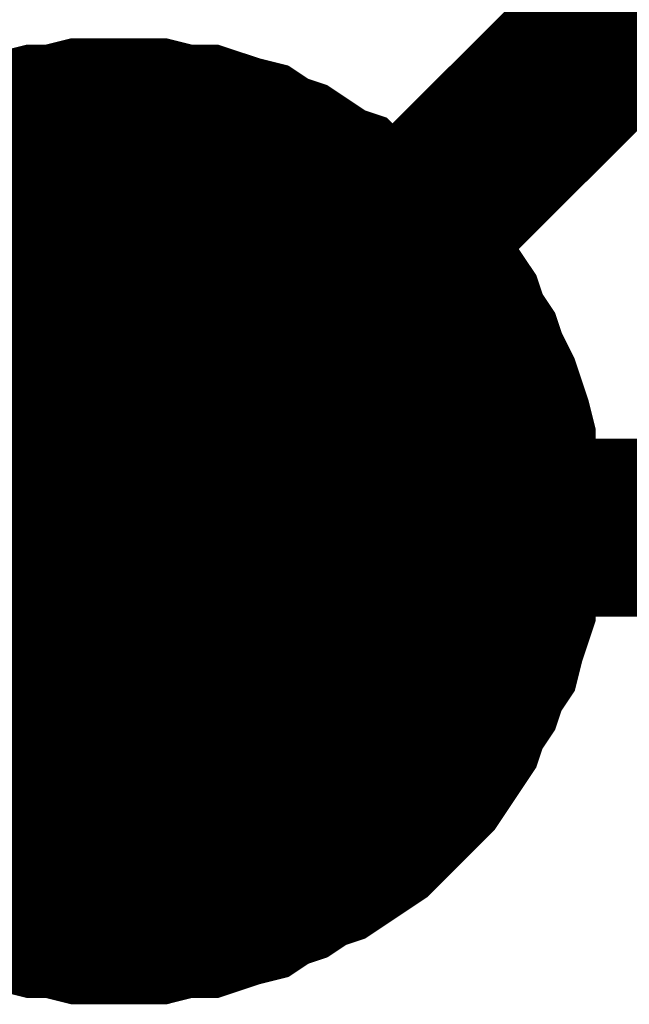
# Model space of a CAD drawing. Extents: x 0 to 22, y 0 to 17.
# Tile 38 of 58: x 12.4933 to 12.5337, y 11.1679 to 11.2332. Entities that reach past the tile are written whole.
import ezdxf

# ---------------------------------------------------------------- set-up
doc = ezdxf.new("R2010")
doc.units = 0
doc.layers.add('SHEET', color=255, linetype='CONTINUOUS')

msp = doc.modelspace()

# ---------------------------------------------------------------- linework, layer by layer
at = {"layer": 'SHEET'}
for points, const_width in [([(12.499886, 11.199499), (15.099856, 11.199499), (15.099856, 11.399833)], 0.0118), ([(12.499886, 11.199917), (12.600046, 11.299666)], 0.0118), ([(12.491122, 11.228715), (12.492374, 11.229132), (12.494044, 11.229549), (12.495296, 11.229549), (12.496965, 11.229967), (12.498217, 11.229967), (12.499886, 11.229967)], 0.0039), ([(12.491122, 11.228715), (12.492374, 11.229132), (12.494044, 11.229549), (12.495296, 11.229549), (12.496965, 11.229967), (12.498217, 11.229967), (12.499886, 11.229967)], 0.0039), ([(12.491122, 11.228715), (12.492374, 11.229132), (12.494044, 11.229549), (12.495296, 11.229549), (12.496965, 11.229967), (12.498217, 11.229967), (12.499886, 11.229967)], 0.0039), ([(12.491122, 11.228715), (12.492374, 11.229132), (12.494044, 11.229549), (12.495296, 11.229549), (12.496965, 11.229967), (12.498217, 11.229967), (12.499886, 11.229967)], 0.0039), ([(12.491122, 11.228715), (12.492374, 11.229132), (12.494044, 11.229549), (12.495296, 11.229549), (12.496965, 11.229967), (12.498217, 11.229967), (12.499886, 11.229967)], 0.0039), ([(12.491122, 11.228715), (12.492374, 11.229132), (12.494044, 11.229549), (12.495296, 11.229549), (12.496965, 11.229967), (12.498217, 11.229967), (12.499886, 11.229967)], 0.0039), ([(12.491122, 11.228715), (12.492374, 11.229132), (12.494044, 11.229549), (12.495296, 11.229549), (12.496965, 11.229967), (12.498217, 11.229967), (12.499886, 11.229967)], 0.0039), ([(12.491122, 11.228715), (12.492374, 11.229132), (12.494044, 11.229549), (12.495296, 11.229549), (12.496965, 11.229967), (12.498217, 11.229967), (12.499886, 11.229967)], 0.0039), ([(12.491122, 11.228715), (12.492374, 11.229132), (12.494044, 11.229549), (12.495296, 11.229549), (12.496965, 11.229967), (12.498217, 11.229967), (12.499886, 11.229967)], 0.0039), ([(12.491122, 11.228715), (12.492374, 11.229132), (12.494044, 11.229549), (12.495296, 11.229549), (12.496965, 11.229967), (12.498217, 11.229967), (12.499886, 11.229967)], 0.0039), ([(12.491122, 11.228715), (12.492374, 11.229132), (12.494044, 11.229549), (12.495296, 11.229549), (12.496965, 11.229967), (12.498217, 11.229967), (12.499886, 11.229967)], 0.0039), ([(12.491122, 11.228715), (12.492374, 11.229132), (12.494044, 11.229549), (12.495296, 11.229549), (12.496965, 11.229967), (12.498217, 11.229967), (12.499886, 11.229967)], 0.0039), ([(12.491122, 11.228715), (12.492374, 11.229132), (12.494044, 11.229549), (12.495296, 11.229549), (12.496965, 11.229967), (12.498217, 11.229967), (12.499886, 11.229967)], 0.0039), ([(12.491122, 11.228715), (12.492374, 11.229132), (12.494044, 11.229549), (12.495296, 11.229549), (12.496965, 11.229967), (12.498217, 11.229967), (12.499886, 11.229967)], 0.0039), ([(12.491122, 11.228715), (12.492374, 11.229132), (12.494044, 11.229549), (12.495296, 11.229549), (12.496965, 11.229967), (12.498217, 11.229967), (12.499886, 11.229967)], 0.0039), ([(12.491122, 11.228715), (12.492374, 11.229132), (12.494044, 11.229549), (12.495296, 11.229549), (12.496965, 11.229967), (12.498217, 11.229967), (12.499886, 11.229967)], 0.0039), ([(12.499886, 11.229967), (12.499886, 11.229967)], 0.0039), ([(12.499886, 11.229967), (12.501556, 11.229967), (12.502807, 11.229967), (12.504477, 11.229549), (12.506146, 11.229549), (12.507398, 11.229132), (12.50865, 11.228715), (12.510319, 11.228297), (12.511571, 11.227462), (12.512823, 11.227045), (12.514075, 11.22621), (12.515327, 11.225376), (12.516579, 11.224958), (12.517831, 11.223706), (12.519083, 11.222871), (12.520335, 11.222037), (12.52117, 11.221202), (12.522005, 11.21995), (12.523257, 11.218698), (12.524091, 11.217863), (12.524926, 11.216611), (12.525761, 11.215359), (12.526178, 11.214107), (12.527013, 11.212855), (12.52743, 11.211603), (12.528265, 11.209933), (12.528682, 11.208681), (12.529099, 11.207429), (12.529517, 11.20576), (12.529517, 11.204508), (12.529934, 11.202838), (12.529934, 11.201586), (12.529934, 11.199917)], 0.0039), ([(12.499886, 11.229967), (12.499886, 11.229967)], 0.0039), ([(12.499886, 11.229967), (12.501556, 11.229967), (12.502807, 11.229967), (12.504477, 11.229549), (12.506146, 11.229549), (12.507398, 11.229132), (12.50865, 11.228715), (12.510319, 11.228297), (12.511571, 11.227462), (12.512823, 11.227045), (12.514075, 11.22621), (12.515327, 11.225376), (12.516579, 11.224958), (12.517831, 11.223706), (12.519083, 11.222871), (12.520335, 11.222037), (12.52117, 11.221202), (12.522005, 11.21995), (12.523257, 11.218698), (12.524091, 11.217863), (12.524926, 11.216611), (12.525761, 11.215359), (12.526178, 11.214107), (12.527013, 11.212855), (12.52743, 11.211603), (12.528265, 11.209933), (12.528682, 11.208681), (12.529099, 11.207429), (12.529517, 11.20576), (12.529517, 11.204508), (12.529934, 11.202838), (12.529934, 11.201586), (12.529934, 11.199917)], 0.0039), ([(12.499886, 11.229967), (12.499886, 11.229967)], 0.0039), ([(12.499886, 11.229967), (12.501556, 11.229967), (12.502807, 11.229967), (12.504477, 11.229549), (12.506146, 11.229549), (12.507398, 11.229132), (12.50865, 11.228715), (12.510319, 11.228297), (12.511571, 11.227462), (12.512823, 11.227045), (12.514075, 11.22621), (12.515327, 11.225376), (12.516579, 11.224958), (12.517831, 11.223706), (12.519083, 11.222871), (12.520335, 11.222037), (12.52117, 11.221202), (12.522005, 11.21995), (12.523257, 11.218698), (12.524091, 11.217863), (12.524926, 11.216611), (12.525761, 11.215359), (12.526178, 11.214107), (12.527013, 11.212855), (12.52743, 11.211603), (12.528265, 11.209933), (12.528682, 11.208681), (12.529099, 11.207429), (12.529517, 11.20576), (12.529517, 11.204508), (12.529934, 11.202838), (12.529934, 11.201586), (12.529934, 11.199917)], 0.0039), ([(12.499886, 11.229967), (12.499886, 11.229967)], 0.0039), ([(12.499886, 11.229967), (12.501556, 11.229967), (12.502807, 11.229967), (12.504477, 11.229549), (12.506146, 11.229549), (12.507398, 11.229132), (12.50865, 11.228715), (12.510319, 11.228297), (12.511571, 11.227462), (12.512823, 11.227045), (12.514075, 11.22621), (12.515327, 11.225376), (12.516579, 11.224958), (12.517831, 11.223706), (12.519083, 11.222871), (12.520335, 11.222037), (12.52117, 11.221202), (12.522005, 11.21995), (12.523257, 11.218698), (12.524091, 11.217863), (12.524926, 11.216611), (12.525761, 11.215359), (12.526178, 11.214107), (12.527013, 11.212855), (12.52743, 11.211603), (12.528265, 11.209933), (12.528682, 11.208681), (12.529099, 11.207429), (12.529517, 11.20576), (12.529517, 11.204508), (12.529934, 11.202838), (12.529934, 11.201586), (12.529934, 11.199917)], 0.0039), ([(12.499886, 11.229967), (12.499886, 11.229967)], 0.0039), ([(12.499886, 11.229967), (12.501556, 11.229967), (12.502807, 11.229967), (12.504477, 11.229549), (12.506146, 11.229549), (12.507398, 11.229132), (12.50865, 11.228715), (12.510319, 11.228297), (12.511571, 11.227462), (12.512823, 11.227045), (12.514075, 11.22621), (12.515327, 11.225376), (12.516579, 11.224958), (12.517831, 11.223706), (12.519083, 11.222871), (12.520335, 11.222037), (12.52117, 11.221202), (12.522005, 11.21995), (12.523257, 11.218698), (12.524091, 11.217863), (12.524926, 11.216611), (12.525761, 11.215359), (12.526178, 11.214107), (12.527013, 11.212855), (12.52743, 11.211603), (12.528265, 11.209933), (12.528682, 11.208681), (12.529099, 11.207429), (12.529517, 11.20576), (12.529517, 11.204508), (12.529934, 11.202838), (12.529934, 11.201586), (12.529934, 11.199917)], 0.0039), ([(12.499886, 11.229967), (12.499886, 11.229967)], 0.0039), ([(12.499886, 11.229967), (12.501556, 11.229967), (12.502807, 11.229967), (12.504477, 11.229549), (12.506146, 11.229549), (12.507398, 11.229132), (12.50865, 11.228715), (12.510319, 11.228297), (12.511571, 11.227462), (12.512823, 11.227045), (12.514075, 11.22621), (12.515327, 11.225376), (12.516579, 11.224958), (12.517831, 11.223706), (12.519083, 11.222871), (12.520335, 11.222037), (12.52117, 11.221202), (12.522005, 11.21995), (12.523257, 11.218698), (12.524091, 11.217863), (12.524926, 11.216611), (12.525761, 11.215359), (12.526178, 11.214107), (12.527013, 11.212855), (12.52743, 11.211603), (12.528265, 11.209933), (12.528682, 11.208681), (12.529099, 11.207429), (12.529517, 11.20576), (12.529517, 11.204508), (12.529934, 11.202838), (12.529934, 11.201586), (12.529934, 11.199917)], 0.0039), ([(12.499886, 11.229967), (12.499886, 11.229967)], 0.0039), ([(12.499886, 11.229967), (12.501556, 11.229967), (12.502807, 11.229967), (12.504477, 11.229549), (12.506146, 11.229549), (12.507398, 11.229132), (12.50865, 11.228715), (12.510319, 11.228297), (12.511571, 11.227462), (12.512823, 11.227045), (12.514075, 11.22621), (12.515327, 11.225376), (12.516579, 11.224958), (12.517831, 11.223706), (12.519083, 11.222871), (12.520335, 11.222037), (12.52117, 11.221202), (12.522005, 11.21995), (12.523257, 11.218698), (12.524091, 11.217863), (12.524926, 11.216611), (12.525761, 11.215359), (12.526178, 11.214107), (12.527013, 11.212855), (12.52743, 11.211603), (12.528265, 11.209933), (12.528682, 11.208681), (12.529099, 11.207429), (12.529517, 11.20576), (12.529517, 11.204508), (12.529934, 11.202838), (12.529934, 11.201586), (12.529934, 11.199917)], 0.0039), ([(12.499886, 11.229967), (12.499886, 11.229967)], 0.0039), ([(12.499886, 11.229967), (12.501556, 11.229967), (12.502807, 11.229967), (12.504477, 11.229549), (12.506146, 11.229549), (12.507398, 11.229132), (12.50865, 11.228715), (12.510319, 11.228297), (12.511571, 11.227462), (12.512823, 11.227045), (12.514075, 11.22621), (12.515327, 11.225376), (12.516579, 11.224958), (12.517831, 11.223706), (12.519083, 11.222871), (12.520335, 11.222037), (12.52117, 11.221202), (12.522005, 11.21995), (12.523257, 11.218698), (12.524091, 11.217863), (12.524926, 11.216611), (12.525761, 11.215359), (12.526178, 11.214107), (12.527013, 11.212855), (12.52743, 11.211603), (12.528265, 11.209933), (12.528682, 11.208681), (12.529099, 11.207429), (12.529517, 11.20576), (12.529517, 11.204508), (12.529934, 11.202838), (12.529934, 11.201586), (12.529934, 11.199917)], 0.0039), ([(12.499886, 11.229967), (12.499886, 11.229967)], 0.0039), ([(12.499886, 11.229967), (12.501556, 11.229967), (12.502807, 11.229967), (12.504477, 11.229549), (12.506146, 11.229549), (12.507398, 11.229132), (12.50865, 11.228715), (12.510319, 11.228297), (12.511571, 11.227462), (12.512823, 11.227045), (12.514075, 11.22621), (12.515327, 11.225376), (12.516579, 11.224958), (12.517831, 11.223706), (12.519083, 11.222871), (12.520335, 11.222037), (12.52117, 11.221202), (12.522005, 11.21995), (12.523257, 11.218698), (12.524091, 11.217863), (12.524926, 11.216611), (12.525761, 11.215359), (12.526178, 11.214107), (12.527013, 11.212855), (12.52743, 11.211603), (12.528265, 11.209933), (12.528682, 11.208681), (12.529099, 11.207429), (12.529517, 11.20576), (12.529517, 11.204508), (12.529934, 11.202838), (12.529934, 11.201586), (12.529934, 11.199917)], 0.0039), ([(12.499886, 11.229967), (12.499886, 11.229967)], 0.0039), ([(12.499886, 11.229967), (12.501556, 11.229967), (12.502807, 11.229967), (12.504477, 11.229549), (12.506146, 11.229549), (12.507398, 11.229132), (12.50865, 11.228715), (12.510319, 11.228297), (12.511571, 11.227462), (12.512823, 11.227045), (12.514075, 11.22621), (12.515327, 11.225376), (12.516579, 11.224958), (12.517831, 11.223706), (12.519083, 11.222871), (12.520335, 11.222037), (12.52117, 11.221202), (12.522005, 11.21995), (12.523257, 11.218698), (12.524091, 11.217863), (12.524926, 11.216611), (12.525761, 11.215359), (12.526178, 11.214107), (12.527013, 11.212855), (12.52743, 11.211603), (12.528265, 11.209933), (12.528682, 11.208681), (12.529099, 11.207429), (12.529517, 11.20576), (12.529517, 11.204508), (12.529934, 11.202838), (12.529934, 11.201586), (12.529934, 11.199917)], 0.0039), ([(12.499886, 11.229967), (12.499886, 11.229967)], 0.0039), ([(12.499886, 11.229967), (12.501556, 11.229967), (12.502807, 11.229967), (12.504477, 11.229549), (12.506146, 11.229549), (12.507398, 11.229132), (12.50865, 11.228715), (12.510319, 11.228297), (12.511571, 11.227462), (12.512823, 11.227045), (12.514075, 11.22621), (12.515327, 11.225376), (12.516579, 11.224958), (12.517831, 11.223706), (12.519083, 11.222871), (12.520335, 11.222037), (12.52117, 11.221202), (12.522005, 11.21995), (12.523257, 11.218698), (12.524091, 11.217863), (12.524926, 11.216611), (12.525761, 11.215359), (12.526178, 11.214107), (12.527013, 11.212855), (12.52743, 11.211603), (12.528265, 11.209933), (12.528682, 11.208681), (12.529099, 11.207429), (12.529517, 11.20576), (12.529517, 11.204508), (12.529934, 11.202838), (12.529934, 11.201586), (12.529934, 11.199917)], 0.0039), ([(12.499886, 11.229967), (12.499886, 11.229967)], 0.0039), ([(12.499886, 11.229967), (12.501556, 11.229967), (12.502807, 11.229967), (12.504477, 11.229549), (12.506146, 11.229549), (12.507398, 11.229132), (12.50865, 11.228715), (12.510319, 11.228297), (12.511571, 11.227462), (12.512823, 11.227045), (12.514075, 11.22621), (12.515327, 11.225376), (12.516579, 11.224958), (12.517831, 11.223706), (12.519083, 11.222871), (12.520335, 11.222037), (12.52117, 11.221202), (12.522005, 11.21995), (12.523257, 11.218698), (12.524091, 11.217863), (12.524926, 11.216611), (12.525761, 11.215359), (12.526178, 11.214107), (12.527013, 11.212855), (12.52743, 11.211603), (12.528265, 11.209933), (12.528682, 11.208681), (12.529099, 11.207429), (12.529517, 11.20576), (12.529517, 11.204508), (12.529934, 11.202838), (12.529934, 11.201586), (12.529934, 11.199917)], 0.0039), ([(12.499886, 11.229967), (12.499886, 11.229967)], 0.0039), ([(12.499886, 11.229967), (12.501556, 11.229967), (12.502807, 11.229967), (12.504477, 11.229549), (12.506146, 11.229549), (12.507398, 11.229132), (12.50865, 11.228715), (12.510319, 11.228297), (12.511571, 11.227462), (12.512823, 11.227045), (12.514075, 11.22621), (12.515327, 11.225376), (12.516579, 11.224958), (12.517831, 11.223706), (12.519083, 11.222871), (12.520335, 11.222037), (12.52117, 11.221202), (12.522005, 11.21995), (12.523257, 11.218698), (12.524091, 11.217863), (12.524926, 11.216611), (12.525761, 11.215359), (12.526178, 11.214107), (12.527013, 11.212855), (12.52743, 11.211603), (12.528265, 11.209933), (12.528682, 11.208681), (12.529099, 11.207429), (12.529517, 11.20576), (12.529517, 11.204508), (12.529934, 11.202838), (12.529934, 11.201586), (12.529934, 11.199917)], 0.0039), ([(12.499886, 11.229967), (12.499886, 11.229967)], 0.0039), ([(12.499886, 11.229967), (12.501556, 11.229967), (12.502807, 11.229967), (12.504477, 11.229549), (12.506146, 11.229549), (12.507398, 11.229132), (12.50865, 11.228715), (12.510319, 11.228297), (12.511571, 11.227462), (12.512823, 11.227045), (12.514075, 11.22621), (12.515327, 11.225376), (12.516579, 11.224958), (12.517831, 11.223706), (12.519083, 11.222871), (12.520335, 11.222037), (12.52117, 11.221202), (12.522005, 11.21995), (12.523257, 11.218698), (12.524091, 11.217863), (12.524926, 11.216611), (12.525761, 11.215359), (12.526178, 11.214107), (12.527013, 11.212855), (12.52743, 11.211603), (12.528265, 11.209933), (12.528682, 11.208681), (12.529099, 11.207429), (12.529517, 11.20576), (12.529517, 11.204508), (12.529934, 11.202838), (12.529934, 11.201586), (12.529934, 11.199917)], 0.0039), ([(12.499886, 11.229967), (12.499886, 11.229967)], 0.0039), ([(12.499886, 11.229967), (12.501556, 11.229967), (12.502807, 11.229967), (12.504477, 11.229549), (12.506146, 11.229549), (12.507398, 11.229132), (12.50865, 11.228715), (12.510319, 11.228297), (12.511571, 11.227462), (12.512823, 11.227045), (12.514075, 11.22621), (12.515327, 11.225376), (12.516579, 11.224958), (12.517831, 11.223706), (12.519083, 11.222871), (12.520335, 11.222037), (12.52117, 11.221202), (12.522005, 11.21995), (12.523257, 11.218698), (12.524091, 11.217863), (12.524926, 11.216611), (12.525761, 11.215359), (12.526178, 11.214107), (12.527013, 11.212855), (12.52743, 11.211603), (12.528265, 11.209933), (12.528682, 11.208681), (12.529099, 11.207429), (12.529517, 11.20576), (12.529517, 11.204508), (12.529934, 11.202838), (12.529934, 11.201586), (12.529934, 11.199917)], 0.0039), ([(12.499886, 11.229967), (12.499886, 11.229967)], 0.0039), ([(12.499886, 11.229967), (12.501556, 11.229967), (12.502807, 11.229967), (12.504477, 11.229549), (12.506146, 11.229549), (12.507398, 11.229132), (12.50865, 11.228715), (12.510319, 11.228297), (12.511571, 11.227462), (12.512823, 11.227045), (12.514075, 11.22621), (12.515327, 11.225376), (12.516579, 11.224958), (12.517831, 11.223706), (12.519083, 11.222871), (12.520335, 11.222037), (12.52117, 11.221202), (12.522005, 11.21995), (12.523257, 11.218698), (12.524091, 11.217863), (12.524926, 11.216611), (12.525761, 11.215359), (12.526178, 11.214107), (12.527013, 11.212855), (12.52743, 11.211603), (12.528265, 11.209933), (12.528682, 11.208681), (12.529099, 11.207429), (12.529517, 11.20576), (12.529517, 11.204508), (12.529934, 11.202838), (12.529934, 11.201586), (12.529934, 11.199917)], 0.0039), ([(12.299985, 11.199917), (12.499886, 11.199917)], 0.0118), ([(12.529934, 11.199917), (12.529934, 11.198247), (12.529934, 11.196995), (12.529517, 11.195326), (12.529517, 11.193656), (12.529099, 11.192404), (12.528682, 11.191152), (12.528265, 11.189482), (12.52743, 11.18823), (12.527013, 11.186978), (12.526178, 11.185726), (12.525761, 11.184474), (12.524926, 11.183222), (12.524091, 11.18197), (12.523257, 11.180718), (12.522005, 11.179466), (12.52117, 11.178631), (12.520335, 11.177796), (12.519083, 11.176544), (12.517831, 11.17571), (12.516579, 11.174875), (12.515327, 11.17404), (12.514075, 11.173623), (12.512823, 11.172788), (12.511571, 11.172371), (12.510319, 11.171536), (12.50865, 11.171119), (12.507398, 11.170701), (12.506146, 11.170284), (12.504477, 11.170284), (12.502807, 11.169866), (12.501556, 11.169866), (12.499886, 11.169866)], 0.0039), ([(12.529934, 11.199917), (12.529934, 11.198247), (12.529934, 11.196995), (12.529517, 11.195326), (12.529517, 11.193656), (12.529099, 11.192404), (12.528682, 11.191152), (12.528265, 11.189482), (12.52743, 11.18823), (12.527013, 11.186978), (12.526178, 11.185726), (12.525761, 11.184474), (12.524926, 11.183222), (12.524091, 11.18197), (12.523257, 11.180718), (12.522005, 11.179466), (12.52117, 11.178631), (12.520335, 11.177796), (12.519083, 11.176544), (12.517831, 11.17571), (12.516579, 11.174875), (12.515327, 11.17404), (12.514075, 11.173623), (12.512823, 11.172788), (12.511571, 11.172371), (12.510319, 11.171536), (12.50865, 11.171119), (12.507398, 11.170701), (12.506146, 11.170284), (12.504477, 11.170284), (12.502807, 11.169866), (12.501556, 11.169866), (12.499886, 11.169866)], 0.0039), ([(12.529934, 11.199917), (12.529934, 11.198247), (12.529934, 11.196995), (12.529517, 11.195326), (12.529517, 11.193656), (12.529099, 11.192404), (12.528682, 11.191152), (12.528265, 11.189482), (12.52743, 11.18823), (12.527013, 11.186978), (12.526178, 11.185726), (12.525761, 11.184474), (12.524926, 11.183222), (12.524091, 11.18197), (12.523257, 11.180718), (12.522005, 11.179466), (12.52117, 11.178631), (12.520335, 11.177796), (12.519083, 11.176544), (12.517831, 11.17571), (12.516579, 11.174875), (12.515327, 11.17404), (12.514075, 11.173623), (12.512823, 11.172788), (12.511571, 11.172371), (12.510319, 11.171536), (12.50865, 11.171119), (12.507398, 11.170701), (12.506146, 11.170284), (12.504477, 11.170284), (12.502807, 11.169866), (12.501556, 11.169866), (12.499886, 11.169866)], 0.0039), ([(12.529934, 11.199917), (12.529934, 11.198247), (12.529934, 11.196995), (12.529517, 11.195326), (12.529517, 11.193656), (12.529099, 11.192404), (12.528682, 11.191152), (12.528265, 11.189482), (12.52743, 11.18823), (12.527013, 11.186978), (12.526178, 11.185726), (12.525761, 11.184474), (12.524926, 11.183222), (12.524091, 11.18197), (12.523257, 11.180718), (12.522005, 11.179466), (12.52117, 11.178631), (12.520335, 11.177796), (12.519083, 11.176544), (12.517831, 11.17571), (12.516579, 11.174875), (12.515327, 11.17404), (12.514075, 11.173623), (12.512823, 11.172788), (12.511571, 11.172371), (12.510319, 11.171536), (12.50865, 11.171119), (12.507398, 11.170701), (12.506146, 11.170284), (12.504477, 11.170284), (12.502807, 11.169866), (12.501556, 11.169866), (12.499886, 11.169866)], 0.0039), ([(12.529934, 11.199917), (12.529934, 11.198247), (12.529934, 11.196995), (12.529517, 11.195326), (12.529517, 11.193656), (12.529099, 11.192404), (12.528682, 11.191152), (12.528265, 11.189482), (12.52743, 11.18823), (12.527013, 11.186978), (12.526178, 11.185726), (12.525761, 11.184474), (12.524926, 11.183222), (12.524091, 11.18197), (12.523257, 11.180718), (12.522005, 11.179466), (12.52117, 11.178631), (12.520335, 11.177796), (12.519083, 11.176544), (12.517831, 11.17571), (12.516579, 11.174875), (12.515327, 11.17404), (12.514075, 11.173623), (12.512823, 11.172788), (12.511571, 11.172371), (12.510319, 11.171536), (12.50865, 11.171119), (12.507398, 11.170701), (12.506146, 11.170284), (12.504477, 11.170284), (12.502807, 11.169866), (12.501556, 11.169866), (12.499886, 11.169866)], 0.0039), ([(12.529934, 11.199917), (12.529934, 11.198247), (12.529934, 11.196995), (12.529517, 11.195326), (12.529517, 11.193656), (12.529099, 11.192404), (12.528682, 11.191152), (12.528265, 11.189482), (12.52743, 11.18823), (12.527013, 11.186978), (12.526178, 11.185726), (12.525761, 11.184474), (12.524926, 11.183222), (12.524091, 11.18197), (12.523257, 11.180718), (12.522005, 11.179466), (12.52117, 11.178631), (12.520335, 11.177796), (12.519083, 11.176544), (12.517831, 11.17571), (12.516579, 11.174875), (12.515327, 11.17404), (12.514075, 11.173623), (12.512823, 11.172788), (12.511571, 11.172371), (12.510319, 11.171536), (12.50865, 11.171119), (12.507398, 11.170701), (12.506146, 11.170284), (12.504477, 11.170284), (12.502807, 11.169866), (12.501556, 11.169866), (12.499886, 11.169866)], 0.0039), ([(12.529934, 11.199917), (12.529934, 11.198247), (12.529934, 11.196995), (12.529517, 11.195326), (12.529517, 11.193656), (12.529099, 11.192404), (12.528682, 11.191152), (12.528265, 11.189482), (12.52743, 11.18823), (12.527013, 11.186978), (12.526178, 11.185726), (12.525761, 11.184474), (12.524926, 11.183222), (12.524091, 11.18197), (12.523257, 11.180718), (12.522005, 11.179466), (12.52117, 11.178631), (12.520335, 11.177796), (12.519083, 11.176544), (12.517831, 11.17571), (12.516579, 11.174875), (12.515327, 11.17404), (12.514075, 11.173623), (12.512823, 11.172788), (12.511571, 11.172371), (12.510319, 11.171536), (12.50865, 11.171119), (12.507398, 11.170701), (12.506146, 11.170284), (12.504477, 11.170284), (12.502807, 11.169866), (12.501556, 11.169866), (12.499886, 11.169866)], 0.0039), ([(12.529934, 11.199917), (12.529934, 11.198247), (12.529934, 11.196995), (12.529517, 11.195326), (12.529517, 11.193656), (12.529099, 11.192404), (12.528682, 11.191152), (12.528265, 11.189482), (12.52743, 11.18823), (12.527013, 11.186978), (12.526178, 11.185726), (12.525761, 11.184474), (12.524926, 11.183222), (12.524091, 11.18197), (12.523257, 11.180718), (12.522005, 11.179466), (12.52117, 11.178631), (12.520335, 11.177796), (12.519083, 11.176544), (12.517831, 11.17571), (12.516579, 11.174875), (12.515327, 11.17404), (12.514075, 11.173623), (12.512823, 11.172788), (12.511571, 11.172371), (12.510319, 11.171536), (12.50865, 11.171119), (12.507398, 11.170701), (12.506146, 11.170284), (12.504477, 11.170284), (12.502807, 11.169866), (12.501556, 11.169866), (12.499886, 11.169866)], 0.0039), ([(12.529934, 11.199917), (12.529934, 11.198247), (12.529934, 11.196995), (12.529517, 11.195326), (12.529517, 11.193656), (12.529099, 11.192404), (12.528682, 11.191152), (12.528265, 11.189482), (12.52743, 11.18823), (12.527013, 11.186978), (12.526178, 11.185726), (12.525761, 11.184474), (12.524926, 11.183222), (12.524091, 11.18197), (12.523257, 11.180718), (12.522005, 11.179466), (12.52117, 11.178631), (12.520335, 11.177796), (12.519083, 11.176544), (12.517831, 11.17571), (12.516579, 11.174875), (12.515327, 11.17404), (12.514075, 11.173623), (12.512823, 11.172788), (12.511571, 11.172371), (12.510319, 11.171536), (12.50865, 11.171119), (12.507398, 11.170701), (12.506146, 11.170284), (12.504477, 11.170284), (12.502807, 11.169866), (12.501556, 11.169866), (12.499886, 11.169866)], 0.0039), ([(12.529934, 11.199917), (12.529934, 11.198247), (12.529934, 11.196995), (12.529517, 11.195326), (12.529517, 11.193656), (12.529099, 11.192404), (12.528682, 11.191152), (12.528265, 11.189482), (12.52743, 11.18823), (12.527013, 11.186978), (12.526178, 11.185726), (12.525761, 11.184474), (12.524926, 11.183222), (12.524091, 11.18197), (12.523257, 11.180718), (12.522005, 11.179466), (12.52117, 11.178631), (12.520335, 11.177796), (12.519083, 11.176544), (12.517831, 11.17571), (12.516579, 11.174875), (12.515327, 11.17404), (12.514075, 11.173623), (12.512823, 11.172788), (12.511571, 11.172371), (12.510319, 11.171536), (12.50865, 11.171119), (12.507398, 11.170701), (12.506146, 11.170284), (12.504477, 11.170284), (12.502807, 11.169866), (12.501556, 11.169866), (12.499886, 11.169866)], 0.0039), ([(12.529934, 11.199917), (12.529934, 11.198247), (12.529934, 11.196995), (12.529517, 11.195326), (12.529517, 11.193656), (12.529099, 11.192404), (12.528682, 11.191152), (12.528265, 11.189482), (12.52743, 11.18823), (12.527013, 11.186978), (12.526178, 11.185726), (12.525761, 11.184474), (12.524926, 11.183222), (12.524091, 11.18197), (12.523257, 11.180718), (12.522005, 11.179466), (12.52117, 11.178631), (12.520335, 11.177796), (12.519083, 11.176544), (12.517831, 11.17571), (12.516579, 11.174875), (12.515327, 11.17404), (12.514075, 11.173623), (12.512823, 11.172788), (12.511571, 11.172371), (12.510319, 11.171536), (12.50865, 11.171119), (12.507398, 11.170701), (12.506146, 11.170284), (12.504477, 11.170284), (12.502807, 11.169866), (12.501556, 11.169866), (12.499886, 11.169866)], 0.0039), ([(12.529934, 11.199917), (12.529934, 11.198247), (12.529934, 11.196995), (12.529517, 11.195326), (12.529517, 11.193656), (12.529099, 11.192404), (12.528682, 11.191152), (12.528265, 11.189482), (12.52743, 11.18823), (12.527013, 11.186978), (12.526178, 11.185726), (12.525761, 11.184474), (12.524926, 11.183222), (12.524091, 11.18197), (12.523257, 11.180718), (12.522005, 11.179466), (12.52117, 11.178631), (12.520335, 11.177796), (12.519083, 11.176544), (12.517831, 11.17571), (12.516579, 11.174875), (12.515327, 11.17404), (12.514075, 11.173623), (12.512823, 11.172788), (12.511571, 11.172371), (12.510319, 11.171536), (12.50865, 11.171119), (12.507398, 11.170701), (12.506146, 11.170284), (12.504477, 11.170284), (12.502807, 11.169866), (12.501556, 11.169866), (12.499886, 11.169866)], 0.0039), ([(12.529934, 11.199917), (12.529934, 11.198247), (12.529934, 11.196995), (12.529517, 11.195326), (12.529517, 11.193656), (12.529099, 11.192404), (12.528682, 11.191152), (12.528265, 11.189482), (12.52743, 11.18823), (12.527013, 11.186978), (12.526178, 11.185726), (12.525761, 11.184474), (12.524926, 11.183222), (12.524091, 11.18197), (12.523257, 11.180718), (12.522005, 11.179466), (12.52117, 11.178631), (12.520335, 11.177796), (12.519083, 11.176544), (12.517831, 11.17571), (12.516579, 11.174875), (12.515327, 11.17404), (12.514075, 11.173623), (12.512823, 11.172788), (12.511571, 11.172371), (12.510319, 11.171536), (12.50865, 11.171119), (12.507398, 11.170701), (12.506146, 11.170284), (12.504477, 11.170284), (12.502807, 11.169866), (12.501556, 11.169866), (12.499886, 11.169866)], 0.0039), ([(12.529934, 11.199917), (12.529934, 11.198247), (12.529934, 11.196995), (12.529517, 11.195326), (12.529517, 11.193656), (12.529099, 11.192404), (12.528682, 11.191152), (12.528265, 11.189482), (12.52743, 11.18823), (12.527013, 11.186978), (12.526178, 11.185726), (12.525761, 11.184474), (12.524926, 11.183222), (12.524091, 11.18197), (12.523257, 11.180718), (12.522005, 11.179466), (12.52117, 11.178631), (12.520335, 11.177796), (12.519083, 11.176544), (12.517831, 11.17571), (12.516579, 11.174875), (12.515327, 11.17404), (12.514075, 11.173623), (12.512823, 11.172788), (12.511571, 11.172371), (12.510319, 11.171536), (12.50865, 11.171119), (12.507398, 11.170701), (12.506146, 11.170284), (12.504477, 11.170284), (12.502807, 11.169866), (12.501556, 11.169866), (12.499886, 11.169866)], 0.0039), ([(12.529934, 11.199917), (12.529934, 11.198247), (12.529934, 11.196995), (12.529517, 11.195326), (12.529517, 11.193656), (12.529099, 11.192404), (12.528682, 11.191152), (12.528265, 11.189482), (12.52743, 11.18823), (12.527013, 11.186978), (12.526178, 11.185726), (12.525761, 11.184474), (12.524926, 11.183222), (12.524091, 11.18197), (12.523257, 11.180718), (12.522005, 11.179466), (12.52117, 11.178631), (12.520335, 11.177796), (12.519083, 11.176544), (12.517831, 11.17571), (12.516579, 11.174875), (12.515327, 11.17404), (12.514075, 11.173623), (12.512823, 11.172788), (12.511571, 11.172371), (12.510319, 11.171536), (12.50865, 11.171119), (12.507398, 11.170701), (12.506146, 11.170284), (12.504477, 11.170284), (12.502807, 11.169866), (12.501556, 11.169866), (12.499886, 11.169866)], 0.0039), ([(12.529934, 11.199917), (12.529934, 11.198247), (12.529934, 11.196995), (12.529517, 11.195326), (12.529517, 11.193656), (12.529099, 11.192404), (12.528682, 11.191152), (12.528265, 11.189482), (12.52743, 11.18823), (12.527013, 11.186978), (12.526178, 11.185726), (12.525761, 11.184474), (12.524926, 11.183222), (12.524091, 11.18197), (12.523257, 11.180718), (12.522005, 11.179466), (12.52117, 11.178631), (12.520335, 11.177796), (12.519083, 11.176544), (12.517831, 11.17571), (12.516579, 11.174875), (12.515327, 11.17404), (12.514075, 11.173623), (12.512823, 11.172788), (12.511571, 11.172371), (12.510319, 11.171536), (12.50865, 11.171119), (12.507398, 11.170701), (12.506146, 11.170284), (12.504477, 11.170284), (12.502807, 11.169866), (12.501556, 11.169866), (12.499886, 11.169866)], 0.0039), ([(12.529934, 11.199917), (12.529934, 11.199917), (12.529934, 11.199917), (12.529934, 11.199917), (12.529934, 11.199917), (12.529934, 11.199917), (12.529934, 11.199917), (12.529934, 11.199917), (12.529934, 11.199917), (12.529934, 11.199917), (12.529934, 11.199917), (12.529934, 11.199917), (12.529934, 11.199917), (12.529934, 11.199917), (12.529934, 11.199917), (12.529934, 11.199917), (12.529934, 11.199917), (12.529934, 11.199917), (12.529934, 11.199917), (12.529934, 11.199917), (12.529934, 11.199917), (12.529934, 11.199917), (12.529934, 11.199917), (12.529934, 11.199917), (12.529934, 11.199917), (12.529934, 11.199917), (12.529934, 11.199917), (12.529934, 11.199917), (12.529934, 11.199917), (12.529934, 11.199917), (12.529934, 11.199917), (12.529934, 11.199917), (12.529934, 11.199917)], 0.0039), ([(12.529934, 11.199917), (12.529934, 11.199917)], 0.0039), ([(12.529934, 11.199917), (12.529934, 11.199917), (12.529934, 11.199917), (12.529934, 11.199917), (12.529934, 11.199917), (12.529934, 11.199917), (12.529934, 11.199917), (12.529934, 11.199917), (12.529934, 11.199917), (12.529934, 11.199917), (12.529934, 11.199917), (12.529934, 11.199917), (12.529934, 11.199917), (12.529934, 11.199917), (12.529934, 11.199917), (12.529934, 11.199917), (12.529934, 11.199917), (12.529934, 11.199917), (12.529934, 11.199917), (12.529934, 11.199917), (12.529934, 11.199917), (12.529934, 11.199917), (12.529934, 11.199917), (12.529934, 11.199917), (12.529934, 11.199917), (12.529934, 11.199917), (12.529934, 11.199917), (12.529934, 11.199917), (12.529934, 11.199917), (12.529934, 11.199917), (12.529934, 11.199917), (12.529934, 11.199917), (12.529934, 11.199917)], 0.0039), ([(12.529934, 11.199917), (12.529934, 11.199917)], 0.0039), ([(12.529934, 11.199917), (12.529934, 11.199917), (12.529934, 11.199917), (12.529934, 11.199917), (12.529934, 11.199917), (12.529934, 11.199917), (12.529934, 11.199917), (12.529934, 11.199917), (12.529934, 11.199917), (12.529934, 11.199917), (12.529934, 11.199917), (12.529934, 11.199917), (12.529934, 11.199917), (12.529934, 11.199917), (12.529934, 11.199917), (12.529934, 11.199917), (12.529934, 11.199917), (12.529934, 11.199917), (12.529934, 11.199917), (12.529934, 11.199917), (12.529934, 11.199917), (12.529934, 11.199917), (12.529934, 11.199917), (12.529934, 11.199917), (12.529934, 11.199917), (12.529934, 11.199917), (12.529934, 11.199917), (12.529934, 11.199917), (12.529934, 11.199917), (12.529934, 11.199917), (12.529934, 11.199917), (12.529934, 11.199917), (12.529934, 11.199917)], 0.0039), ([(12.529934, 11.199917), (12.529934, 11.199917)], 0.0039), ([(12.529934, 11.199917), (12.529934, 11.199917), (12.529934, 11.199917), (12.529934, 11.199917), (12.529934, 11.199917), (12.529934, 11.199917), (12.529934, 11.199917), (12.529934, 11.199917), (12.529934, 11.199917), (12.529934, 11.199917), (12.529934, 11.199917), (12.529934, 11.199917), (12.529934, 11.199917), (12.529934, 11.199917), (12.529934, 11.199917), (12.529934, 11.199917), (12.529934, 11.199917), (12.529934, 11.199917), (12.529934, 11.199917), (12.529934, 11.199917), (12.529934, 11.199917), (12.529934, 11.199917), (12.529934, 11.199917), (12.529934, 11.199917), (12.529934, 11.199917), (12.529934, 11.199917), (12.529934, 11.199917), (12.529934, 11.199917), (12.529934, 11.199917), (12.529934, 11.199917), (12.529934, 11.199917), (12.529934, 11.199917), (12.529934, 11.199917)], 0.0039), ([(12.529934, 11.199917), (12.529934, 11.199917)], 0.0039), ([(12.529934, 11.199917), (12.529934, 11.199917), (12.529934, 11.199917), (12.529934, 11.199917), (12.529934, 11.199917), (12.529934, 11.199917), (12.529934, 11.199917), (12.529934, 11.199917), (12.529934, 11.199917), (12.529934, 11.199917), (12.529934, 11.199917), (12.529934, 11.199917), (12.529934, 11.199917), (12.529934, 11.199917), (12.529934, 11.199917), (12.529934, 11.199917), (12.529934, 11.199917), (12.529934, 11.199917), (12.529934, 11.199917), (12.529934, 11.199917), (12.529934, 11.199917), (12.529934, 11.199917), (12.529934, 11.199917), (12.529934, 11.199917), (12.529934, 11.199917), (12.529934, 11.199917), (12.529934, 11.199917), (12.529934, 11.199917), (12.529934, 11.199917), (12.529934, 11.199917), (12.529934, 11.199917), (12.529934, 11.199917), (12.529934, 11.199917)], 0.0039), ([(12.529934, 11.199917), (12.529934, 11.199917)], 0.0039), ([(12.529934, 11.199917), (12.529934, 11.199917), (12.529934, 11.199917), (12.529934, 11.199917), (12.529934, 11.199917), (12.529934, 11.199917), (12.529934, 11.199917), (12.529934, 11.199917), (12.529934, 11.199917), (12.529934, 11.199917), (12.529934, 11.199917), (12.529934, 11.199917), (12.529934, 11.199917), (12.529934, 11.199917), (12.529934, 11.199917), (12.529934, 11.199917), (12.529934, 11.199917), (12.529934, 11.199917), (12.529934, 11.199917), (12.529934, 11.199917), (12.529934, 11.199917), (12.529934, 11.199917), (12.529934, 11.199917), (12.529934, 11.199917), (12.529934, 11.199917), (12.529934, 11.199917), (12.529934, 11.199917), (12.529934, 11.199917), (12.529934, 11.199917), (12.529934, 11.199917), (12.529934, 11.199917), (12.529934, 11.199917), (12.529934, 11.199917)], 0.0039), ([(12.529934, 11.199917), (12.529934, 11.199917)], 0.0039), ([(12.529934, 11.199917), (12.529934, 11.199917), (12.529934, 11.199917), (12.529934, 11.199917), (12.529934, 11.199917), (12.529934, 11.199917), (12.529934, 11.199917), (12.529934, 11.199917), (12.529934, 11.199917), (12.529934, 11.199917), (12.529934, 11.199917), (12.529934, 11.199917), (12.529934, 11.199917), (12.529934, 11.199917), (12.529934, 11.199917), (12.529934, 11.199917), (12.529934, 11.199917), (12.529934, 11.199917), (12.529934, 11.199917), (12.529934, 11.199917), (12.529934, 11.199917), (12.529934, 11.199917), (12.529934, 11.199917), (12.529934, 11.199917), (12.529934, 11.199917), (12.529934, 11.199917), (12.529934, 11.199917), (12.529934, 11.199917), (12.529934, 11.199917), (12.529934, 11.199917), (12.529934, 11.199917), (12.529934, 11.199917), (12.529934, 11.199917)], 0.0039), ([(12.529934, 11.199917), (12.529934, 11.199917)], 0.0039), ([(12.529934, 11.199917), (12.529934, 11.199917), (12.529934, 11.199917), (12.529934, 11.199917), (12.529934, 11.199917), (12.529934, 11.199917), (12.529934, 11.199917), (12.529934, 11.199917), (12.529934, 11.199917), (12.529934, 11.199917), (12.529934, 11.199917), (12.529934, 11.199917), (12.529934, 11.199917), (12.529934, 11.199917), (12.529934, 11.199917), (12.529934, 11.199917), (12.529934, 11.199917), (12.529934, 11.199917), (12.529934, 11.199917), (12.529934, 11.199917), (12.529934, 11.199917), (12.529934, 11.199917), (12.529934, 11.199917), (12.529934, 11.199917), (12.529934, 11.199917), (12.529934, 11.199917), (12.529934, 11.199917), (12.529934, 11.199917), (12.529934, 11.199917), (12.529934, 11.199917), (12.529934, 11.199917), (12.529934, 11.199917), (12.529934, 11.199917)], 0.0039), ([(12.529934, 11.199917), (12.529934, 11.199917)], 0.0039), ([(12.529934, 11.199917), (12.529934, 11.199917), (12.529934, 11.199917), (12.529934, 11.199917), (12.529934, 11.199917), (12.529934, 11.199917), (12.529934, 11.199917), (12.529934, 11.199917), (12.529934, 11.199917), (12.529934, 11.199917), (12.529934, 11.199917), (12.529934, 11.199917), (12.529934, 11.199917), (12.529934, 11.199917), (12.529934, 11.199917), (12.529934, 11.199917), (12.529934, 11.199917), (12.529934, 11.199917), (12.529934, 11.199917), (12.529934, 11.199917), (12.529934, 11.199917), (12.529934, 11.199917), (12.529934, 11.199917), (12.529934, 11.199917), (12.529934, 11.199917), (12.529934, 11.199917), (12.529934, 11.199917), (12.529934, 11.199917), (12.529934, 11.199917), (12.529934, 11.199917), (12.529934, 11.199917), (12.529934, 11.199917), (12.529934, 11.199917)], 0.0039), ([(12.529934, 11.199917), (12.529934, 11.199917)], 0.0039), ([(12.529934, 11.199917), (12.529934, 11.199917), (12.529934, 11.199917), (12.529934, 11.199917), (12.529934, 11.199917), (12.529934, 11.199917), (12.529934, 11.199917), (12.529934, 11.199917), (12.529934, 11.199917), (12.529934, 11.199917), (12.529934, 11.199917), (12.529934, 11.199917), (12.529934, 11.199917), (12.529934, 11.199917), (12.529934, 11.199917), (12.529934, 11.199917), (12.529934, 11.199917), (12.529934, 11.199917), (12.529934, 11.199917), (12.529934, 11.199917), (12.529934, 11.199917), (12.529934, 11.199917), (12.529934, 11.199917), (12.529934, 11.199917), (12.529934, 11.199917), (12.529934, 11.199917), (12.529934, 11.199917), (12.529934, 11.199917), (12.529934, 11.199917), (12.529934, 11.199917), (12.529934, 11.199917), (12.529934, 11.199917), (12.529934, 11.199917)], 0.0039), ([(12.529934, 11.199917), (12.529934, 11.199917)], 0.0039), ([(12.529934, 11.199917), (12.529934, 11.199917), (12.529934, 11.199917), (12.529934, 11.199917), (12.529934, 11.199917), (12.529934, 11.199917), (12.529934, 11.199917), (12.529934, 11.199917), (12.529934, 11.199917), (12.529934, 11.199917), (12.529934, 11.199917), (12.529934, 11.199917), (12.529934, 11.199917), (12.529934, 11.199917), (12.529934, 11.199917), (12.529934, 11.199917), (12.529934, 11.199917), (12.529934, 11.199917), (12.529934, 11.199917), (12.529934, 11.199917), (12.529934, 11.199917), (12.529934, 11.199917), (12.529934, 11.199917), (12.529934, 11.199917), (12.529934, 11.199917), (12.529934, 11.199917), (12.529934, 11.199917), (12.529934, 11.199917), (12.529934, 11.199917), (12.529934, 11.199917), (12.529934, 11.199917), (12.529934, 11.199917), (12.529934, 11.199917)], 0.0039), ([(12.529934, 11.199917), (12.529934, 11.199917)], 0.0039), ([(12.529934, 11.199917), (12.529934, 11.199917), (12.529934, 11.199917), (12.529934, 11.199917), (12.529934, 11.199917), (12.529934, 11.199917), (12.529934, 11.199917), (12.529934, 11.199917), (12.529934, 11.199917), (12.529934, 11.199917), (12.529934, 11.199917), (12.529934, 11.199917), (12.529934, 11.199917), (12.529934, 11.199917), (12.529934, 11.199917), (12.529934, 11.199917), (12.529934, 11.199917), (12.529934, 11.199917), (12.529934, 11.199917), (12.529934, 11.199917), (12.529934, 11.199917), (12.529934, 11.199917), (12.529934, 11.199917), (12.529934, 11.199917), (12.529934, 11.199917), (12.529934, 11.199917), (12.529934, 11.199917), (12.529934, 11.199917), (12.529934, 11.199917), (12.529934, 11.199917), (12.529934, 11.199917), (12.529934, 11.199917), (12.529934, 11.199917)], 0.0039), ([(12.529934, 11.199917), (12.529934, 11.199917)], 0.0039), ([(12.529934, 11.199917), (12.529934, 11.199917), (12.529934, 11.199917), (12.529934, 11.199917), (12.529934, 11.199917), (12.529934, 11.199917), (12.529934, 11.199917), (12.529934, 11.199917), (12.529934, 11.199917), (12.529934, 11.199917), (12.529934, 11.199917), (12.529934, 11.199917), (12.529934, 11.199917), (12.529934, 11.199917), (12.529934, 11.199917), (12.529934, 11.199917), (12.529934, 11.199917), (12.529934, 11.199917), (12.529934, 11.199917), (12.529934, 11.199917), (12.529934, 11.199917), (12.529934, 11.199917), (12.529934, 11.199917), (12.529934, 11.199917), (12.529934, 11.199917), (12.529934, 11.199917), (12.529934, 11.199917), (12.529934, 11.199917), (12.529934, 11.199917), (12.529934, 11.199917), (12.529934, 11.199917), (12.529934, 11.199917), (12.529934, 11.199917)], 0.0039), ([(12.529934, 11.199917), (12.529934, 11.199917)], 0.0039), ([(12.529934, 11.199917), (12.529934, 11.199917), (12.529934, 11.199917), (12.529934, 11.199917), (12.529934, 11.199917), (12.529934, 11.199917), (12.529934, 11.199917), (12.529934, 11.199917), (12.529934, 11.199917), (12.529934, 11.199917), (12.529934, 11.199917), (12.529934, 11.199917), (12.529934, 11.199917), (12.529934, 11.199917), (12.529934, 11.199917), (12.529934, 11.199917), (12.529934, 11.199917), (12.529934, 11.199917), (12.529934, 11.199917), (12.529934, 11.199917), (12.529934, 11.199917), (12.529934, 11.199917), (12.529934, 11.199917), (12.529934, 11.199917), (12.529934, 11.199917), (12.529934, 11.199917), (12.529934, 11.199917), (12.529934, 11.199917), (12.529934, 11.199917), (12.529934, 11.199917), (12.529934, 11.199917), (12.529934, 11.199917), (12.529934, 11.199917)], 0.0039), ([(12.529934, 11.199917), (12.529934, 11.199917)], 0.0039), ([(12.529934, 11.199917), (12.529934, 11.199917), (12.529934, 11.199917), (12.529934, 11.199917), (12.529934, 11.199917), (12.529934, 11.199917), (12.529934, 11.199917), (12.529934, 11.199917), (12.529934, 11.199917), (12.529934, 11.199917), (12.529934, 11.199917), (12.529934, 11.199917), (12.529934, 11.199917), (12.529934, 11.199917), (12.529934, 11.199917), (12.529934, 11.199917), (12.529934, 11.199917), (12.529934, 11.199917), (12.529934, 11.199917), (12.529934, 11.199917), (12.529934, 11.199917), (12.529934, 11.199917), (12.529934, 11.199917), (12.529934, 11.199917), (12.529934, 11.199917), (12.529934, 11.199917), (12.529934, 11.199917), (12.529934, 11.199917), (12.529934, 11.199917), (12.529934, 11.199917), (12.529934, 11.199917), (12.529934, 11.199917), (12.529934, 11.199917)], 0.0039), ([(12.529934, 11.199917), (12.529934, 11.199917)], 0.0039), ([(12.529934, 11.199917), (12.529934, 11.199917), (12.529934, 11.199917), (12.529934, 11.199917), (12.529934, 11.199917), (12.529934, 11.199917), (12.529934, 11.199917), (12.529934, 11.199917), (12.529934, 11.199917), (12.529934, 11.199917), (12.529934, 11.199917), (12.529934, 11.199917), (12.529934, 11.199917), (12.529934, 11.199917), (12.529934, 11.199917), (12.529934, 11.199917), (12.529934, 11.199917), (12.529934, 11.199917), (12.529934, 11.199917), (12.529934, 11.199917), (12.529934, 11.199917), (12.529934, 11.199917), (12.529934, 11.199917), (12.529934, 11.199917), (12.529934, 11.199917), (12.529934, 11.199917), (12.529934, 11.199917), (12.529934, 11.199917), (12.529934, 11.199917), (12.529934, 11.199917), (12.529934, 11.199917), (12.529934, 11.199917), (12.529934, 11.199917)], 0.0039), ([(12.529934, 11.199917), (12.529934, 11.199917)], 0.0039), ([(12.499886, 11.169866), (12.498217, 11.169866), (12.496965, 11.169866), (12.495296, 11.170284), (12.494044, 11.170284), (12.492374, 11.170701), (12.491122, 11.171119)], 0.0039), ([(12.499886, 11.169866), (12.498217, 11.169866), (12.496965, 11.169866), (12.495296, 11.170284), (12.494044, 11.170284), (12.492374, 11.170701), (12.491122, 11.171119)], 0.0039), ([(12.499886, 11.169866), (12.498217, 11.169866), (12.496965, 11.169866), (12.495296, 11.170284), (12.494044, 11.170284), (12.492374, 11.170701), (12.491122, 11.171119)], 0.0039), ([(12.499886, 11.169866), (12.498217, 11.169866), (12.496965, 11.169866), (12.495296, 11.170284), (12.494044, 11.170284), (12.492374, 11.170701), (12.491122, 11.171119)], 0.0039), ([(12.499886, 11.169866), (12.498217, 11.169866), (12.496965, 11.169866), (12.495296, 11.170284), (12.494044, 11.170284), (12.492374, 11.170701), (12.491122, 11.171119)], 0.0039), ([(12.499886, 11.169866), (12.498217, 11.169866), (12.496965, 11.169866), (12.495296, 11.170284), (12.494044, 11.170284), (12.492374, 11.170701), (12.491122, 11.171119)], 0.0039), ([(12.499886, 11.169866), (12.498217, 11.169866), (12.496965, 11.169866), (12.495296, 11.170284), (12.494044, 11.170284), (12.492374, 11.170701), (12.491122, 11.171119)], 0.0039), ([(12.499886, 11.169866), (12.498217, 11.169866), (12.496965, 11.169866), (12.495296, 11.170284), (12.494044, 11.170284), (12.492374, 11.170701), (12.491122, 11.171119)], 0.0039), ([(12.499886, 11.169866), (12.498217, 11.169866), (12.496965, 11.169866), (12.495296, 11.170284), (12.494044, 11.170284), (12.492374, 11.170701), (12.491122, 11.171119)], 0.0039), ([(12.499886, 11.169866), (12.498217, 11.169866), (12.496965, 11.169866), (12.495296, 11.170284), (12.494044, 11.170284), (12.492374, 11.170701), (12.491122, 11.171119)], 0.0039), ([(12.499886, 11.169866), (12.498217, 11.169866), (12.496965, 11.169866), (12.495296, 11.170284), (12.494044, 11.170284), (12.492374, 11.170701), (12.491122, 11.171119)], 0.0039), ([(12.499886, 11.169866), (12.498217, 11.169866), (12.496965, 11.169866), (12.495296, 11.170284), (12.494044, 11.170284), (12.492374, 11.170701), (12.491122, 11.171119)], 0.0039), ([(12.499886, 11.169866), (12.498217, 11.169866), (12.496965, 11.169866), (12.495296, 11.170284), (12.494044, 11.170284), (12.492374, 11.170701), (12.491122, 11.171119)], 0.0039), ([(12.499886, 11.169866), (12.498217, 11.169866), (12.496965, 11.169866), (12.495296, 11.170284), (12.494044, 11.170284), (12.492374, 11.170701), (12.491122, 11.171119)], 0.0039), ([(12.499886, 11.169866), (12.498217, 11.169866), (12.496965, 11.169866), (12.495296, 11.170284), (12.494044, 11.170284), (12.492374, 11.170701), (12.491122, 11.171119)], 0.0039), ([(12.499886, 11.169866), (12.498217, 11.169866), (12.496965, 11.169866), (12.495296, 11.170284), (12.494044, 11.170284), (12.492374, 11.170701), (12.491122, 11.171119)], 0.0039)]:
    msp.add_lwpolyline(points, dxfattribs=dict(at, const_width=const_width))
at = {"layer": 'SHEET', "const_width": 0.03}
msp.add_lwpolyline([(12.485, 11.2, 1), (12.515, 11.2, 1)], format="xyb", close=True, dxfattribs=at)

doc.saveas('drawing.dxf')
